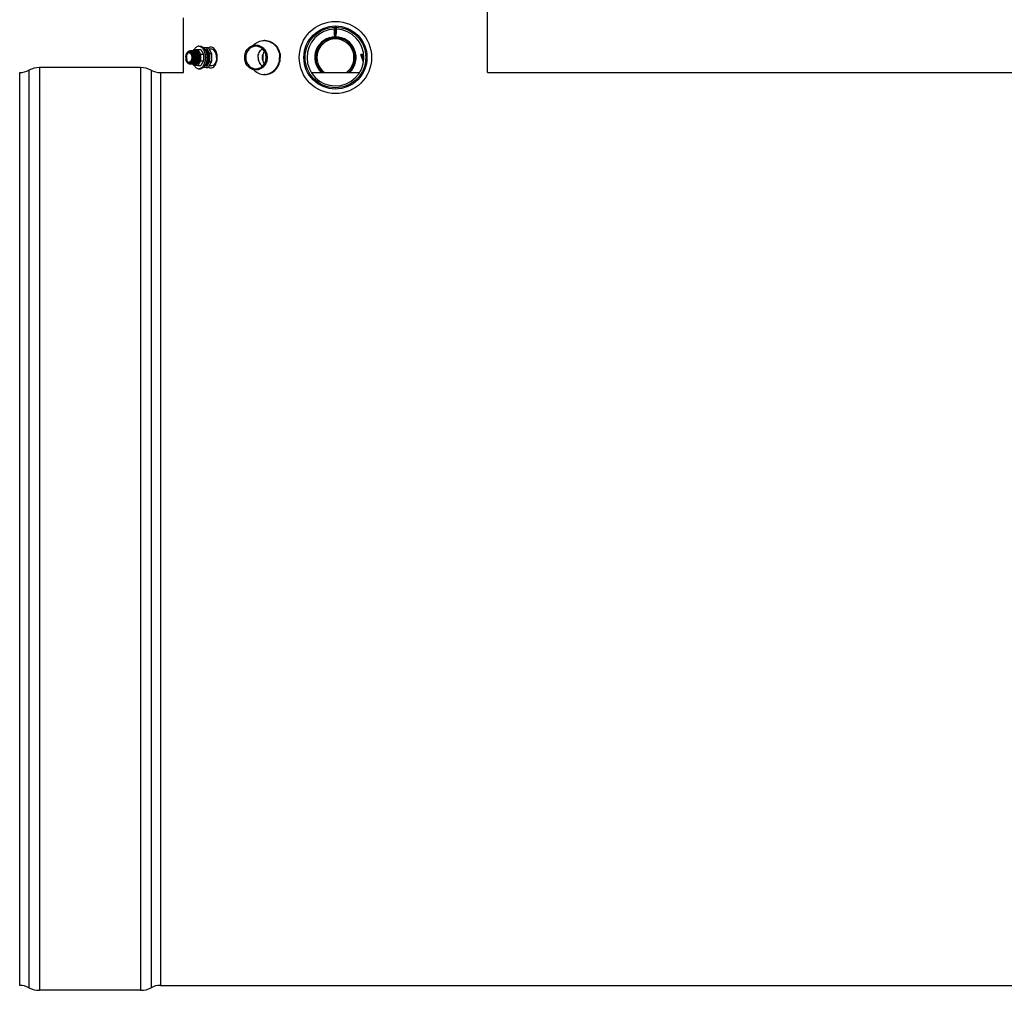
# Model space of a CAD drawing. Header units: millimetres. Extents: x 0 to 297, y 0 to 210.
# Tile 15 of 32: x 40 to 78, y 140 to 177. Entities that reach past the tile are written whole.
import ezdxf

# ---------------------------------------------------------------- set-up
doc = ezdxf.new("R2010")
doc.units = ezdxf.units.MM
doc.header["$LTSCALE"] = 16.335
doc.layers.get('0').update_dxf_attribs({"linetype": 'CONTINUOUS'})
for name, color, linetype in [('01_GLOBAL', 7, 'CONTINUOUS'), ('08_SURFACES', 7, 'CONTINUOUS'), ('AXES_REF', 7, 'CONTINUOUS')]:
    doc.layers.add(name, color=color, linetype=linetype)

msp = doc.modelspace()

# ---------------------------------------------------------------- linework, layer by layer
at = {"color": 7, "linetype": 'Continuous'}
for p, q in [((52.286, 176.276), (52.286, 176.263)), ((52.286, 176.276), (52.286, 176.276)), ((52.353, 176.265), (52.351, 176.264)), ((52.353, 176.276), (52.353, 176.274)), ((52.353, 176.275), (52.353, 176.274)), ((52.353, 176.274), (52.367, 176.271)), ((52.367, 176.269), (52.353, 176.265)), ((52.353, 176.265), (52.353, 176.251)), ((52.273, 176.259), (52.286, 176.263)), ((52.286, 176.254), (52.273, 176.258)), ((52.273, 176.237), (52.286, 176.241)), ((52.286, 176.231), (52.273, 176.235)), ((52.273, 176.214), (52.286, 176.218)), ((52.286, 176.209), (52.273, 176.213)), ((52.273, 176.192), (52.286, 176.196)), ((52.286, 176.186), (52.273, 176.19)), ((52.273, 176.169), (52.286, 176.173)), ((52.286, 176.164), (52.273, 176.168)), ((52.273, 176.147), (52.286, 176.151)), ((52.286, 176.141), (52.273, 176.145)), ((52.273, 176.124), (52.286, 176.128)), ((52.286, 176.119), (52.273, 176.123)), ((52.273, 176.102), (52.286, 176.106)), ((52.286, 176.096), (52.273, 176.1)), ((52.273, 176.079), (52.286, 176.083)), ((52.286, 176.074), (52.273, 176.078)), ((52.273, 176.057), (52.286, 176.061)), ((52.286, 176.051), (52.273, 176.055)), ((52.286, 176.032), (52.282, 176.036)), ((52.283, 176.037), (52.288, 176.039)), ((52.286, 176.263), (52.288, 176.264)), ((52.286, 176.255), (52.286, 176.241)), ((52.286, 176.241), (52.288, 176.241)), ((52.286, 176.232), (52.286, 176.218)), ((52.286, 176.218), (52.288, 176.219)), ((52.286, 176.21), (52.286, 176.196)), ((52.286, 176.196), (52.288, 176.196)), ((52.286, 176.187), (52.286, 176.173)), ((52.286, 176.173), (52.288, 176.174)), ((52.286, 176.165), (52.286, 176.151)), ((52.286, 176.151), (52.288, 176.151)), ((52.286, 176.142), (52.286, 176.128)), ((52.286, 176.128), (52.288, 176.129)), ((52.286, 176.12), (52.286, 176.106)), ((52.286, 176.106), (52.288, 176.106)), ((52.286, 176.097), (52.286, 176.083)), ((52.286, 176.083), (52.288, 176.084)), ((52.286, 176.075), (52.286, 176.061)), ((52.286, 176.061), (52.288, 176.061)), ((52.286, 176.052), (52.286, 176.038)), ((52.286, 175.966), (52.286, 176.032)), ((52.286, 176.032), (52.296, 176.032)), ((52.32, 175.943), (52.286, 175.966)), ((52.286, 175.966), (52.31, 175.966)), ((52.305, 175.912), (52.305, 175.953)), ((52.31, 175.966), (52.31, 176.033)), ((52.31, 176.033), (52.353, 176.033)), ((52.31, 175.966), (52.32, 175.953)), ((52.32, 175.943), (52.353, 175.966)), ((52.327, 175.948), (52.327, 176.033)), ((52.335, 175.912), (52.335, 175.953)), ((52.353, 176.243), (52.351, 176.242)), ((52.353, 176.22), (52.351, 176.219)), ((52.353, 176.198), (52.351, 176.197)), ((52.353, 176.175), (52.351, 176.174)), ((52.353, 176.153), (52.351, 176.152)), ((52.353, 176.13), (52.351, 176.129)), ((52.353, 176.108), (52.351, 176.107)), ((52.353, 176.085), (52.351, 176.084)), ((52.353, 176.063), (52.351, 176.062)), ((52.353, 176.04), (52.351, 176.039)), ((52.353, 176.252), (52.367, 176.248)), ((52.353, 176.252), (52.353, 176.252)), ((52.367, 176.246), (52.353, 176.243)), ((52.353, 176.243), (52.353, 176.229)), ((52.353, 176.23), (52.353, 176.229)), ((52.353, 176.229), (52.367, 176.226)), ((52.353, 176.229), (52.353, 176.229)), ((52.367, 176.224), (52.353, 176.22)), ((52.353, 176.22), (52.353, 176.206)), ((52.353, 176.207), (52.367, 176.203)), ((52.353, 176.207), (52.353, 176.207)), ((52.367, 176.201), (52.353, 176.198)), ((52.353, 176.198), (52.353, 176.184)), ((52.353, 176.185), (52.353, 176.184)), ((52.353, 176.184), (52.367, 176.181)), ((52.367, 176.179), (52.353, 176.175)), ((52.353, 176.175), (52.353, 176.161)), ((52.353, 176.162), (52.367, 176.158)), ((52.353, 176.162), (52.353, 176.162)), ((52.367, 176.156), (52.353, 176.153)), ((52.353, 176.153), (52.353, 176.139)), ((52.353, 176.14), (52.353, 176.139)), ((52.353, 176.139), (52.367, 176.136)), ((52.353, 176.139), (52.353, 176.139)), ((52.367, 176.134), (52.353, 176.13)), ((52.353, 176.13), (52.353, 176.116)), ((52.353, 176.117), (52.367, 176.113)), ((52.353, 176.117), (52.353, 176.117)), ((52.367, 176.111), (52.353, 176.108)), ((52.353, 176.108), (52.353, 176.094)), ((52.353, 176.095), (52.353, 176.094)), ((52.353, 176.094), (52.367, 176.091)), ((52.367, 176.089), (52.353, 176.085)), ((52.353, 176.085), (52.353, 176.071)), ((52.353, 176.072), (52.367, 176.068)), ((52.353, 176.072), (52.353, 176.072)), ((52.367, 176.066), (52.353, 176.063)), ((52.353, 176.063), (52.353, 176.049)), ((52.353, 176.05), (52.353, 176.049)), ((52.353, 176.049), (52.365, 176.046)), ((52.353, 176.049), (52.353, 176.049)), ((52.361, 176.042), (52.353, 176.04)), ((52.353, 175.966), (52.353, 176.04)), ((52.364, 176.043), (52.361, 176.042)), ((52.365, 176.044), (52.364, 176.043)), ((52.365, 176.044), (52.366, 176.045)), ((52.365, 176.044), (52.365, 176.044)), ((52.366, 176.045), (52.366, 176.045)), ((49.641, 175.77), (49.616, 175.77)), ((46.914, 175.372), (46.945, 175.425)), ((46.945, 175.425), (47.087, 175.425)), ((47.071, 175.358), (47.071, 175.358)), ((47.071, 175.358), (47.071, 175.358)), ((47.087, 175.425), (47.188, 175.249)), ((47.087, 175.425), (47.202, 175.425)), ((47.188, 175.249), (47.188, 175.001)), ((47.188, 175.249), (47.303, 175.249)), ((47.202, 175.425), (47.303, 175.249)), ((47.303, 175.249), (47.303, 175.001)), ((47.306, 175.5), (47.412, 175.5)), ((47.412, 175.5), (47.538, 175.28)), ((47.412, 175.5), (47.486, 175.5)), ((47.486, 175.5), (47.612, 175.28)), ((47.624, 175.436), (47.523, 175.436)), ((47.538, 175.28), (47.538, 174.97)), ((47.538, 175.28), (47.612, 175.28)), ((47.612, 175.28), (47.612, 174.97)), ((46.634, 175.073), (46.637, 175.057)), ((46.669, 174.963), (46.676, 174.95)), ((46.945, 174.825), (46.914, 174.878)), ((47.087, 174.825), (46.945, 174.825)), ((47.188, 175.001), (47.087, 174.825)), ((47.087, 174.825), (47.202, 174.825)), ((47.118, 174.943), (47.118, 174.943)), ((47.118, 174.943), (47.118, 174.943)), ((47.188, 175.001), (47.303, 175.001)), ((47.303, 175.001), (47.202, 174.825)), ((47.538, 174.97), (47.412, 174.75)), ((47.612, 174.97), (47.486, 174.75)), ((47.624, 174.814), (47.522, 174.814)), ((47.538, 174.97), (47.612, 174.97)), ((40.32, 139.845), (40.32, 174.555)), ((44.917, 174.743), (41.07, 174.743)), ((45.667, 174.555), (46.545, 174.555)), ((47.412, 174.75), (47.306, 174.75)), ((47.412, 174.75), (47.486, 174.75)), ((49.641, 174.48), (49.616, 174.48)), ((51.402, 174.555), (53.237, 174.555)), ((58.095, 174.555), (204.818, 174.555)), ((44.917, 139.658), (41.07, 139.658)), ((45.667, 139.845), (204.818, 139.845))]:
    msp.add_line(p, q, dxfattribs=at)
at = {"color": 9, "linetype": 'Continuous'}
for p, q in [((52.353, 176.229), (52.368, 176.225)), ((52.353, 176.139), (52.368, 176.135)), ((52.353, 176.049), (52.366, 176.045)), ((40.673, 174.643), (40.673, 139.757)), ((41.07, 174.743), (41.07, 139.658)), ((44.917, 174.743), (44.917, 139.658)), ((45.314, 174.643), (45.314, 139.757)), ((45.667, 174.555), (45.667, 139.845))]:
    msp.add_line(p, q, dxfattribs=at)
at = {"color": 7, "linetype": 'Continuous'}
msp.add_circle((52.32, 175.125), 1.373, dxfattribs=at)
for centre, radius, start, end in [((52.32, 175.125), 1.08, 91.7908, 87.7134), ((52.32, 175.125), 0.787, 313.6213, 226.3787), ((52.32, 175.125), 0.784, 313.3944, 226.6057), ((47.589, 175.388), 0.135, 79.36, 89.9296), ((49.616, 175.24), 0.53, 87.2604, 89.9994), ((52.32, 175.125), 0.75, 310.5258, 229.4742), ((52.32, 175.125), 0.705, 306.0331, 233.9669), ((46.86, 175.173), 0.223, 149.7282, 153.7407), ((46.873, 175.167), 0.237, 153.6998, 153.8465), ((46.846, 175.182), 0.206, 148.7895, 149.6882), ((46.846, 175.185), 0.205, 145.075, 149.7373), ((46.834, 175.189), 0.192, 144.9835, 148.8232), ((46.758, 175.276), 0.0743, 89.9861, 96.2045), ((46.765, 175.276), 0.0796, 91.5784, 94.8711), ((46.781, 175.286), 0.0872, 87.0666, 90.0029), ((46.785, 175.285), 0.088, 81.2873, 89.9729), ((46.781, 175.285), 0.0873, 86.3379, 87.0665), ((46.781, 175.284), 0.0885, 80.0328, 86.3203), ((46.812, 175.285), 0.0879, 90.0015, 98.5039), ((46.785, 175.28), 0.0925, 71.4797, 81.2242), ((46.812, 175.286), 0.0871, 87.0355, 89.974), ((46.812, 175.284), 0.0886, 79.9421, 87.0156), ((46.816, 175.285), 0.0879, 81.428, 89.9492), ((46.842, 175.285), 0.0879, 90.0027, 98.6531), ((46.815, 175.28), 0.0925, 71.6143, 81.3731), ((46.842, 175.286), 0.0871, 87.0355, 89.974), ((46.847, 175.285), 0.0879, 81.5026, 89.9498), ((46.873, 175.285), 0.088, 90.0031, 98.7258), ((46.846, 175.28), 0.0925, 71.5554, 81.4454), ((46.873, 175.286), 0.0871, 87.0355, 89.974), ((46.873, 175.284), 0.0886, 79.9421, 87.0156), ((46.878, 175.285), 0.0879, 81.4305, 89.9492), ((46.904, 175.285), 0.0879, 90.0028, 98.6557), ((46.877, 175.28), 0.0925, 71.5571, 81.3746), ((46.904, 175.286), 0.0871, 87.0355, 89.974), ((46.904, 175.284), 0.0886, 79.9421, 87.0156), ((46.908, 175.285), 0.0879, 81.4323, 89.9492), ((46.935, 175.285), 0.0879, 90.0028, 98.6576), ((46.907, 175.28), 0.0925, 71.5584, 81.3764), ((46.935, 175.286), 0.0871, 87.0355, 89.974), ((46.934, 175.284), 0.0886, 79.9421, 87.0156), ((46.939, 175.285), 0.0879, 81.433, 89.9492), ((46.965, 175.285), 0.0879, 90.0028, 98.6583), ((46.938, 175.28), 0.0925, 71.5803, 81.3775), ((46.965, 175.286), 0.0871, 87.0355, 89.974), ((46.97, 175.285), 0.0879, 81.4581, 89.9494), ((46.996, 175.285), 0.088, 90.0027, 98.6824), ((46.969, 175.28), 0.0925, 71.5589, 81.4018), ((46.996, 175.286), 0.0871, 87.0355, 89.974), ((46.996, 175.284), 0.0886, 79.9421, 87.0156), ((47, 175.285), 0.0879, 81.4291, 89.9492), ((47.019, 175.287), 0.087, 88.5604, 101.4612), ((47.027, 175.285), 0.0879, 90.0028, 98.6542), ((47, 175.28), 0.0925, 71.5577, 81.3731), ((47.018, 175.289), 0.0858, 84.3791, 88.4864), ((47.018, 175.287), 0.087, 81.3934, 84.3792), ((47.027, 175.286), 0.0871, 87.0355, 89.974), ((47.018, 175.286), 0.0887, 77.5757, 81.3886), ((47.027, 175.284), 0.0883, 81.0854, 87.023), ((47.031, 175.286), 0.0871, 86.0703, 89.9721), ((46.986, 175.26), 0.115, 58.1013, 61.2989), ((47.003, 175.266), 0.118, 53.7236, 59.91), ((47.007, 175.26), 0.117, 57.1242, 57.8544), ((47.006, 175.259), 0.119, 56.5756, 57.1246), ((46.997, 175.257), 0.128, 51.6927, 53.7789), ((46.929, 175.189), 0.223, 32.1031, 32.479), ((46.91, 175.185), 0.241, 29.2688, 30.3129), ((47.212, 175.218), 0.6, 202.1582, 202.6579), ((46.861, 175.069), 0.219, 208.4243, 208.7701), ((46.816, 175.049), 0.171, 210.2477, 215.2929), ((46.849, 175.062), 0.205, 208.7281, 212.9148), ((46.838, 175.055), 0.192, 212.9582, 213.3081), ((46.794, 175.034), 0.144, 215.2947, 220.3093), ((46.829, 175.049), 0.181, 213.2762, 216.8934), ((46.77, 174.959), 0.0764, 267.8856, 269.3025), ((46.796, 174.954), 0.0759, 269.9765, 273.3476), ((46.801, 174.955), 0.0768, 270.013, 279.8075), ((46.796, 174.954), 0.0765, 273.3475, 275.6025), ((46.827, 174.955), 0.0769, 260.0601, 269.9346), ((46.827, 174.954), 0.0759, 269.9764, 273.3473), ((46.831, 174.955), 0.0768, 270.0132, 279.834), ((46.827, 174.954), 0.0764, 273.3467, 275.3865), ((46.858, 174.955), 0.0769, 260.0866, 269.9347), ((46.858, 174.954), 0.0759, 269.9764, 273.3473), ((46.862, 174.955), 0.0768, 270.013, 279.8201), ((46.858, 174.954), 0.0764, 273.3467, 275.3865), ((46.889, 174.955), 0.0769, 260.0732, 269.9347), ((46.888, 174.954), 0.0759, 269.9764, 273.3473), ((46.893, 174.955), 0.0768, 270.013, 279.8229), ((46.888, 174.954), 0.0764, 273.3467, 275.3865), ((46.919, 174.955), 0.0769, 260.0761, 269.9347), ((46.919, 174.954), 0.0759, 269.9764, 273.3473), ((46.924, 174.955), 0.0768, 270.013, 279.8251), ((46.919, 174.954), 0.0764, 273.3467, 275.3865), ((46.95, 174.955), 0.0769, 260.0784, 269.9348), ((46.95, 174.954), 0.0759, 269.9764, 273.3473), ((46.954, 174.955), 0.0768, 270.0124, 279.7721), ((46.95, 174.954), 0.0764, 273.3467, 275.3865), ((46.981, 174.955), 0.0769, 260.0286, 269.9356), ((47.019, 174.967), 0.0976, 246.7605, 248.9643), ((46.981, 174.954), 0.0759, 269.9764, 273.3473), ((47.019, 174.966), 0.0957, 248.9691, 249.741), ((46.985, 174.955), 0.0768, 270.013, 279.8196), ((46.981, 174.954), 0.0764, 273.3467, 275.3865), ((47.011, 174.955), 0.0769, 260.0728, 269.9347), ((47.011, 174.954), 0.0759, 269.9764, 273.3473), ((46.98, 174.969), 0.0922, 291.0287, 298.6546), ((47.016, 174.955), 0.0768, 270.013, 279.816), ((47.011, 174.954), 0.0764, 273.3467, 275.3865), ((47.014, 174.964), 0.0945, 288.4309, 290.8064), ((47.014, 174.963), 0.093, 288.0949, 288.4254), ((47.012, 174.967), 0.0976, 290.8106, 293.7483), ((47.011, 174.971), 0.101, 293.7466, 296.0627), ((47.001, 174.98), 0.104, 301.605, 302.444), ((47, 174.982), 0.106, 302.4451, 303.6024), ((47.001, 174.986), 0.112, 304.0294, 306.9623), ((46.908, 175.066), 0.244, 329.694, 331.3774), ((46.951, 175.055), 0.201, 326.3029, 328.333), ((40.32, 175.305), 0.75, 270, 298.0725), ((41.07, 173.899), 0.844, 90, 118.0725), ((44.917, 173.899), 0.844, 61.9275, 90), ((45.667, 175.305), 0.75, 241.9275, 270), ((47.589, 174.862), 0.135, 270.0704, 280.6397), ((49.616, 175.01), 0.53, 270.0006, 272.7396), ((40.32, 139.095), 0.75, 61.9275, 90), ((41.07, 140.501), 0.844, 241.9275, 270), ((44.917, 140.501), 0.844, 270, 298.0725), ((45.667, 139.095), 0.75, 90, 118.0725)]:
    msp.add_arc(centre, radius, start, end, dxfattribs=at)
at = {"color": 9, "linetype": 'Continuous'}
msp.add_arc((46.887, 175.085), 0.249, 201.9319, 203.2941, dxfattribs=at)
at = {"color": 7, "linetype": 'Continuous'}
for points, knots in [([(52.273, 176.259), (52.275, 176.26), (52.281, 176.261), (52.294, 176.262), (52.312, 176.264), (52.334, 176.265), (52.352, 176.267), (52.363, 176.268), (52.367, 176.269)], [0, 0, 0, 0, 0.070449, 0.185576, 0.415274, 0.66479, 0.875934, 1, 1, 1, 1]), ([(52.353, 176.274), (52.353, 176.273), (52.35, 176.272), (52.345, 176.271), (52.336, 176.27), (52.326, 176.269), (52.314, 176.268), (52.302, 176.266), (52.293, 176.265), (52.288, 176.264)], [0, 0, 0, 0, 0.035663, 0.125055, 0.260416, 0.42624, 0.603061, 0.770078, 1, 1, 1, 1]), ([(52.367, 176.269), (52.367, 176.269), (52.369, 176.27), (52.367, 176.271), (52.367, 176.271)], [0, 0, 0, 0, 0.506543, 1, 1, 1, 1]), ([(52.273, 176.258), (52.272, 176.258), (52.27, 176.258), (52.272, 176.259), (52.273, 176.259)], [0, 0, 0, 0, 0.506923, 1, 1, 1, 1]), ([(52.273, 176.235), (52.272, 176.235), (52.27, 176.236), (52.272, 176.237), (52.273, 176.237)], [0, 0, 0, 0, 0.50617, 1, 1, 1, 1]), ([(52.273, 176.213), (52.272, 176.213), (52.27, 176.213), (52.272, 176.214), (52.273, 176.214)], [0, 0, 0, 0, 0.505655, 1, 1, 1, 1]), ([(52.273, 176.19), (52.272, 176.19), (52.27, 176.191), (52.272, 176.192), (52.273, 176.192)], [0, 0, 0, 0, 0.506956, 1, 1, 1, 1]), ([(52.273, 176.168), (52.272, 176.168), (52.27, 176.168), (52.272, 176.169), (52.273, 176.169)], [0, 0, 0, 0, 0.506923, 1, 1, 1, 1]), ([(52.273, 176.145), (52.272, 176.145), (52.27, 176.146), (52.272, 176.147), (52.273, 176.147)], [0, 0, 0, 0, 0.50617, 1, 1, 1, 1]), ([(52.273, 176.123), (52.272, 176.123), (52.27, 176.123), (52.272, 176.124), (52.273, 176.124)], [0, 0, 0, 0, 0.505655, 1, 1, 1, 1]), ([(52.273, 176.1), (52.272, 176.1), (52.27, 176.101), (52.272, 176.102), (52.273, 176.102)], [0, 0, 0, 0, 0.506956, 1, 1, 1, 1]), ([(52.273, 176.078), (52.272, 176.078), (52.27, 176.078), (52.272, 176.079), (52.273, 176.079)], [0, 0, 0, 0, 0.506923, 1, 1, 1, 1]), ([(52.273, 176.055), (52.272, 176.055), (52.27, 176.056), (52.272, 176.057), (52.273, 176.057)], [0, 0, 0, 0, 0.50617, 1, 1, 1, 1]), ([(52.273, 176.237), (52.275, 176.238), (52.281, 176.238), (52.294, 176.24), (52.312, 176.241), (52.334, 176.243), (52.352, 176.244), (52.363, 176.245), (52.367, 176.246)], [0, 0, 0, 0, 0.070516, 0.185715, 0.415397, 0.66488, 0.875991, 1, 1, 1, 1]), ([(52.273, 176.214), (52.275, 176.215), (52.281, 176.216), (52.294, 176.217), (52.312, 176.219), (52.334, 176.22), (52.352, 176.222), (52.363, 176.223), (52.367, 176.224)], [0, 0, 0, 0, 0.070546, 0.185747, 0.415465, 0.664951, 0.876087, 1, 1, 1, 1]), ([(52.273, 176.192), (52.275, 176.193), (52.281, 176.193), (52.294, 176.195), (52.312, 176.196), (52.334, 176.198), (52.352, 176.199), (52.363, 176.2), (52.367, 176.201)], [0, 0, 0, 0, 0.070461, 0.185592, 0.415302, 0.664819, 0.875959, 1, 1, 1, 1]), ([(52.273, 176.169), (52.275, 176.17), (52.281, 176.171), (52.294, 176.172), (52.312, 176.174), (52.334, 176.175), (52.352, 176.177), (52.363, 176.178), (52.367, 176.179)], [0, 0, 0, 0, 0.070449, 0.185576, 0.415274, 0.66479, 0.875934, 1, 1, 1, 1]), ([(52.273, 176.147), (52.275, 176.148), (52.281, 176.148), (52.294, 176.15), (52.312, 176.151), (52.334, 176.153), (52.352, 176.154), (52.363, 176.155), (52.367, 176.156)], [0, 0, 0, 0, 0.070516, 0.185715, 0.415397, 0.66488, 0.875991, 1, 1, 1, 1]), ([(52.273, 176.124), (52.275, 176.125), (52.281, 176.126), (52.294, 176.127), (52.312, 176.129), (52.334, 176.13), (52.352, 176.132), (52.363, 176.133), (52.367, 176.134)], [0, 0, 0, 0, 0.070546, 0.185747, 0.415465, 0.664951, 0.876087, 1, 1, 1, 1]), ([(52.273, 176.102), (52.275, 176.103), (52.281, 176.103), (52.294, 176.105), (52.312, 176.106), (52.334, 176.108), (52.352, 176.109), (52.363, 176.11), (52.367, 176.111)], [0, 0, 0, 0, 0.070461, 0.185592, 0.415302, 0.664819, 0.875959, 1, 1, 1, 1]), ([(52.273, 176.079), (52.275, 176.08), (52.281, 176.081), (52.294, 176.082), (52.312, 176.084), (52.334, 176.085), (52.352, 176.087), (52.363, 176.088), (52.367, 176.089)], [0, 0, 0, 0, 0.070449, 0.185576, 0.415274, 0.66479, 0.875934, 1, 1, 1, 1]), ([(52.273, 176.057), (52.275, 176.058), (52.281, 176.058), (52.294, 176.06), (52.312, 176.061), (52.334, 176.063), (52.352, 176.064), (52.363, 176.065), (52.367, 176.066)], [0, 0, 0, 0, 0.070516, 0.185715, 0.415397, 0.66488, 0.875991, 1, 1, 1, 1]), ([(52.282, 176.036), (52.282, 176.037), (52.282, 176.037), (52.283, 176.037), (52.283, 176.037)], [0, 0, 0, 0, 0.542775, 1, 1, 1, 1]), ([(52.283, 176.037), (52.285, 176.038), (52.29, 176.039), (52.303, 176.04), (52.322, 176.041), (52.344, 176.043), (52.358, 176.044), (52.363, 176.044)], [0, 0, 0, 0, 0.068625, 0.182437, 0.490957, 0.800843, 1, 1, 1, 1]), ([(52.286, 176.255), (52.286, 176.255), (52.29, 176.256), (52.294, 176.257), (52.303, 176.258), (52.313, 176.259), (52.325, 176.261), (52.337, 176.262), (52.346, 176.263), (52.351, 176.264)], [0, 0, 0, 0, 0.035484, 0.124359, 0.259014, 0.424158, 0.600605, 0.767781, 1, 1, 1, 1]), ([(52.286, 176.232), (52.286, 176.233), (52.29, 176.234), (52.294, 176.235), (52.303, 176.236), (52.313, 176.237), (52.325, 176.238), (52.337, 176.24), (52.346, 176.24), (52.351, 176.242)], [0, 0, 0, 0, 0.035486, 0.124357, 0.259018, 0.424181, 0.600627, 0.767786, 1, 1, 1, 1]), ([(52.286, 176.21), (52.286, 176.21), (52.29, 176.211), (52.294, 176.212), (52.303, 176.213), (52.313, 176.214), (52.325, 176.216), (52.337, 176.217), (52.346, 176.218), (52.351, 176.219)], [0, 0, 0, 0, 0.035475, 0.124307, 0.258928, 0.424057, 0.600485, 0.767651, 1, 1, 1, 1]), ([(52.286, 176.187), (52.286, 176.188), (52.29, 176.189), (52.294, 176.19), (52.303, 176.191), (52.313, 176.192), (52.325, 176.193), (52.337, 176.195), (52.346, 176.195), (52.351, 176.197)], [0, 0, 0, 0, 0.035479, 0.124346, 0.259002, 0.424159, 0.600604, 0.767781, 1, 1, 1, 1]), ([(52.286, 176.165), (52.286, 176.165), (52.29, 176.166), (52.294, 176.167), (52.303, 176.168), (52.313, 176.169), (52.325, 176.171), (52.337, 176.172), (52.346, 176.173), (52.351, 176.174)], [0, 0, 0, 0, 0.035484, 0.124359, 0.259014, 0.424158, 0.600605, 0.767781, 1, 1, 1, 1]), ([(52.286, 176.142), (52.286, 176.143), (52.29, 176.144), (52.294, 176.145), (52.303, 176.146), (52.313, 176.147), (52.325, 176.148), (52.337, 176.15), (52.346, 176.15), (52.351, 176.152)], [0, 0, 0, 0, 0.035486, 0.124357, 0.259018, 0.424181, 0.600627, 0.767786, 1, 1, 1, 1]), ([(52.286, 176.12), (52.286, 176.12), (52.29, 176.121), (52.294, 176.122), (52.303, 176.123), (52.313, 176.124), (52.325, 176.126), (52.337, 176.127), (52.346, 176.128), (52.351, 176.129)], [0, 0, 0, 0, 0.035475, 0.124307, 0.258928, 0.424057, 0.600485, 0.767651, 1, 1, 1, 1]), ([(52.286, 176.097), (52.286, 176.098), (52.29, 176.099), (52.294, 176.1), (52.303, 176.101), (52.313, 176.102), (52.325, 176.103), (52.337, 176.105), (52.346, 176.105), (52.351, 176.107)], [0, 0, 0, 0, 0.035479, 0.124346, 0.259002, 0.424159, 0.600604, 0.767781, 1, 1, 1, 1]), ([(52.286, 176.075), (52.286, 176.075), (52.29, 176.076), (52.294, 176.077), (52.303, 176.078), (52.313, 176.079), (52.325, 176.081), (52.337, 176.082), (52.346, 176.083), (52.351, 176.084)], [0, 0, 0, 0, 0.035484, 0.124359, 0.259014, 0.424158, 0.600605, 0.767781, 1, 1, 1, 1]), ([(52.286, 176.052), (52.286, 176.053), (52.29, 176.054), (52.294, 176.055), (52.303, 176.056), (52.313, 176.057), (52.325, 176.058), (52.337, 176.06), (52.346, 176.06), (52.351, 176.062)], [0, 0, 0, 0, 0.035486, 0.124357, 0.259018, 0.424181, 0.600627, 0.767786, 1, 1, 1, 1]), ([(52.353, 176.251), (52.353, 176.251), (52.35, 176.25), (52.345, 176.249), (52.336, 176.248), (52.326, 176.246), (52.314, 176.245), (52.302, 176.244), (52.293, 176.243), (52.288, 176.241)], [0, 0, 0, 0, 0.035674, 0.125096, 0.260487, 0.426327, 0.603166, 0.770194, 1, 1, 1, 1]), ([(52.353, 176.229), (52.353, 176.228), (52.349, 176.227), (52.344, 176.226), (52.335, 176.225), (52.325, 176.224), (52.314, 176.223), (52.301, 176.221), (52.293, 176.22), (52.288, 176.219)], [0, 0, 0, 0, 0.042723, 0.137034, 0.274143, 0.438857, 0.612602, 0.775737, 1, 1, 1, 1]), ([(52.353, 176.206), (52.353, 176.206), (52.35, 176.205), (52.345, 176.204), (52.336, 176.203), (52.326, 176.201), (52.314, 176.2), (52.302, 176.199), (52.293, 176.198), (52.288, 176.196)], [0, 0, 0, 0, 0.035658, 0.125041, 0.260397, 0.426221, 0.60304, 0.77007, 1, 1, 1, 1]), ([(52.353, 176.184), (52.353, 176.183), (52.35, 176.182), (52.345, 176.181), (52.336, 176.18), (52.326, 176.179), (52.314, 176.178), (52.302, 176.176), (52.293, 176.175), (52.288, 176.174)], [0, 0, 0, 0, 0.035663, 0.125055, 0.260416, 0.42624, 0.603061, 0.770078, 1, 1, 1, 1]), ([(52.353, 176.161), (52.353, 176.161), (52.35, 176.16), (52.345, 176.159), (52.336, 176.158), (52.326, 176.156), (52.314, 176.155), (52.302, 176.154), (52.293, 176.153), (52.288, 176.151)], [0, 0, 0, 0, 0.035674, 0.125096, 0.260487, 0.426327, 0.603166, 0.770194, 1, 1, 1, 1]), ([(52.353, 176.139), (52.353, 176.138), (52.349, 176.137), (52.344, 176.136), (52.335, 176.135), (52.325, 176.134), (52.314, 176.133), (52.301, 176.131), (52.293, 176.13), (52.288, 176.129)], [0, 0, 0, 0, 0.042723, 0.137034, 0.274143, 0.438857, 0.612602, 0.775737, 1, 1, 1, 1]), ([(52.353, 176.116), (52.353, 176.116), (52.35, 176.115), (52.345, 176.114), (52.336, 176.113), (52.326, 176.111), (52.314, 176.11), (52.302, 176.109), (52.293, 176.108), (52.288, 176.106)], [0, 0, 0, 0, 0.035658, 0.125041, 0.260397, 0.426221, 0.60304, 0.77007, 1, 1, 1, 1]), ([(52.353, 176.094), (52.353, 176.093), (52.35, 176.092), (52.345, 176.091), (52.336, 176.09), (52.326, 176.089), (52.314, 176.088), (52.302, 176.086), (52.293, 176.085), (52.288, 176.084)], [0, 0, 0, 0, 0.035663, 0.125055, 0.260416, 0.42624, 0.603061, 0.770078, 1, 1, 1, 1]), ([(52.353, 176.071), (52.353, 176.071), (52.35, 176.07), (52.345, 176.069), (52.336, 176.068), (52.326, 176.066), (52.314, 176.065), (52.302, 176.064), (52.293, 176.063), (52.288, 176.061)], [0, 0, 0, 0, 0.035674, 0.125096, 0.260487, 0.426327, 0.603166, 0.770194, 1, 1, 1, 1]), ([(52.353, 176.049), (52.353, 176.048), (52.349, 176.047), (52.344, 176.046), (52.335, 176.045), (52.325, 176.044), (52.314, 176.043), (52.301, 176.041), (52.293, 176.04), (52.288, 176.039)], [0, 0, 0, 0, 0.042723, 0.137036, 0.274145, 0.43886, 0.612606, 0.77574, 1, 1, 1, 1]), ([(52.361, 176.042), (52.357, 176.041), (52.348, 176.04), (52.331, 176.038), (52.313, 176.035), (52.302, 176.034), (52.296, 176.032)], [0, 0, 0, 0, 0.18266, 0.454722, 0.754436, 1, 1, 1, 1]), ([(52.296, 176.032), (52.306, 176.034), (52.322, 176.035), (52.34, 176.037), (52.348, 176.039), (52.351, 176.039)], [0, 0, 0, 0, 0.556609, 0.824056, 1, 1, 1, 1]), ([(52.32, 175.953), (52.32, 175.952), (52.321, 175.951), (52.323, 175.949), (52.325, 175.947), (52.327, 175.948), (52.327, 175.948)], [0, 0, 0, 0, 0.28834, 0.560164, 0.790392, 1, 1, 1, 1]), ([(52.363, 176.044), (52.364, 176.045), (52.365, 176.045), (52.366, 176.045), (52.366, 176.045)], [0, 0, 0, 0, 0.351836, 1, 1, 1, 1]), ([(52.366, 176.045), (52.366, 176.045), (52.366, 176.046), (52.366, 176.046), (52.365, 176.046)], [0, 0, 0, 0, 0.280116, 1, 1, 1, 1]), ([(52.367, 176.246), (52.367, 176.246), (52.369, 176.247), (52.367, 176.248), (52.367, 176.248)], [0, 0, 0, 0, 0.506532, 1, 1, 1, 1]), ([(52.368, 176.225), (52.368, 176.225), (52.368, 176.225), (52.367, 176.226), (52.367, 176.226)], [0, 0, 0, 0, 0.126392, 1, 1, 1, 1]), ([(52.367, 176.224), (52.367, 176.224), (52.367, 176.224), (52.368, 176.224), (52.368, 176.225)], [0, 0, 0, 0, 0.37103, 1, 1, 1, 1]), ([(52.367, 176.201), (52.367, 176.201), (52.369, 176.202), (52.367, 176.203), (52.367, 176.203)], [0, 0, 0, 0, 0.50657, 1, 1, 1, 1]), ([(52.367, 176.179), (52.367, 176.179), (52.369, 176.18), (52.367, 176.181), (52.367, 176.181)], [0, 0, 0, 0, 0.506543, 1, 1, 1, 1]), ([(52.367, 176.156), (52.367, 176.156), (52.369, 176.157), (52.367, 176.158), (52.367, 176.158)], [0, 0, 0, 0, 0.506532, 1, 1, 1, 1]), ([(52.368, 176.135), (52.368, 176.135), (52.368, 176.135), (52.367, 176.136), (52.367, 176.136)], [0, 0, 0, 0, 0.126392, 1, 1, 1, 1]), ([(52.367, 176.134), (52.367, 176.134), (52.367, 176.134), (52.368, 176.134), (52.368, 176.135)], [0, 0, 0, 0, 0.37103, 1, 1, 1, 1]), ([(52.367, 176.111), (52.367, 176.111), (52.369, 176.112), (52.367, 176.113), (52.367, 176.113)], [0, 0, 0, 0, 0.50657, 1, 1, 1, 1]), ([(52.367, 176.089), (52.367, 176.089), (52.369, 176.09), (52.367, 176.091), (52.367, 176.091)], [0, 0, 0, 0, 0.506543, 1, 1, 1, 1]), ([(52.367, 176.066), (52.367, 176.066), (52.369, 176.067), (52.367, 176.068), (52.367, 176.068)], [0, 0, 0, 0, 0.506532, 1, 1, 1, 1]), ([(47.589, 175.523), (47.564, 175.523), (47.529, 175.512), (47.501, 175.491), (47.494, 175.485)], [0, 0, 0, 0, 0.732286, 1, 1, 1, 1]), ([(47.828, 175.125), (47.828, 175.173), (47.814, 175.321), (47.719, 175.501), (47.614, 175.52)], [0, 0, 0, 0, 0.308212, 1, 1, 1, 1]), ([(48.871, 175.125), (48.871, 175.186), (48.892, 175.309), (48.986, 175.465), (49.128, 175.572), (49.243, 175.598), (49.299, 175.598)], [0, 0, 0, 0, 0.261236, 0.516037, 0.76145, 1, 1, 1, 1]), ([(49.299, 175.553), (49.248, 175.553), (49.144, 175.53), (49.016, 175.433), (48.931, 175.291), (48.911, 175.181), (48.911, 175.125)], [0, 0, 0, 0, 0.23855, 0.483963, 0.738765, 1, 1, 1, 1]), ([(49.207, 175.587), (49.26, 175.643), (49.386, 175.737), (49.541, 175.77), (49.616, 175.77)], [0, 0, 0, 0, 0.506908, 1, 1, 1, 1]), ([(49.299, 175.598), (49.355, 175.598), (49.47, 175.572), (49.612, 175.465), (49.705, 175.309), (49.727, 175.186), (49.727, 175.125)], [0, 0, 0, 0, 0.23855, 0.483963, 0.738764, 1, 1, 1, 1]), ([(49.686, 175.125), (49.686, 175.181), (49.667, 175.291), (49.582, 175.433), (49.453, 175.53), (49.349, 175.553), (49.299, 175.553)], [0, 0, 0, 0, 0.261235, 0.516037, 0.76145, 1, 1, 1, 1]), ([(49.641, 175.77), (49.717, 175.77), (49.874, 175.735), (50.068, 175.589), (50.196, 175.376), (50.226, 175.209), (50.226, 175.125)], [0, 0, 0, 0, 0.23855, 0.483963, 0.738764, 1, 1, 1, 1]), ([(49.641, 175.77), (49.715, 175.766), (49.866, 175.726), (50.051, 175.579), (50.172, 175.369), (50.2, 175.207), (50.2, 175.125)], [0, 0, 0, 0, 0.238612, 0.484301, 0.739093, 1, 1, 1, 1]), ([(46.629, 175.137), (46.629, 175.149), (46.633, 175.195), (46.645, 175.241), (46.66, 175.272)], [0, 0, 0, 0, 0.264227, 1, 1, 1, 1]), ([(46.676, 175.299), (46.686, 175.313), (46.707, 175.336), (46.736, 175.348), (46.75, 175.35)], [0, 0, 0, 0, 0.540879, 1, 1, 1, 1]), ([(46.781, 175.373), (46.761, 175.373), (46.718, 175.357), (46.69, 175.322), (46.678, 175.302)], [0, 0, 0, 0, 0.452564, 1, 1, 1, 1]), ([(46.758, 175.356), (46.743, 175.354), (46.711, 175.342), (46.688, 175.316), (46.678, 175.302)], [0, 0, 0, 0, 0.459244, 1, 1, 1, 1]), ([(46.827, 175.315), (46.818, 175.325), (46.797, 175.343), (46.77, 175.35), (46.758, 175.35)], [0, 0, 0, 0, 0.532279, 1, 1, 1, 1]), ([(46.763, 175.356), (46.78, 175.356), (46.82, 175.343), (46.863, 175.292), (46.893, 175.221), (46.906, 175.138), (46.901, 175.052), (46.877, 174.96), (46.831, 174.897), (46.792, 174.886)], [0, 0, 0, 0, 0.093217, 0.205514, 0.341198, 0.492441, 0.646004, 0.788009, 1, 1, 1, 1]), ([(46.769, 174.901), (46.783, 174.903), (46.812, 174.917), (46.846, 174.955), (46.871, 175.009), (46.89, 175.095), (46.887, 175.203), (46.854, 175.286), (46.827, 175.315)], [0, 0, 0, 0, 0.089468, 0.19527, 0.320218, 0.460233, 0.751371, 1, 1, 1, 1]), ([(46.804, 174.878), (46.822, 174.88), (46.86, 174.899), (46.9, 174.956), (46.925, 175.032), (46.934, 175.119), (46.924, 175.208), (46.897, 175.286), (46.855, 175.346), (46.815, 175.368), (46.796, 175.371)], [0, 0, 0, 0, 0.090318, 0.202531, 0.338563, 0.489595, 0.642225, 0.782871, 0.902063, 1, 1, 1, 1]), ([(46.814, 175.368), (46.852, 175.355), (46.899, 175.297), (46.928, 175.209), (46.938, 175.127), (46.932, 175.045), (46.908, 174.957), (46.866, 174.897), (46.829, 174.883)], [0, 0, 0, 0, 0.215594, 0.354426, 0.504096, 0.653402, 0.791014, 1, 1, 1, 1]), ([(46.827, 175.371), (46.846, 175.368), (46.886, 175.346), (46.928, 175.286), (46.955, 175.208), (46.965, 175.119), (46.956, 175.031), (46.93, 174.955), (46.891, 174.899), (46.852, 174.88), (46.834, 174.878)], [0, 0, 0, 0, 0.098002, 0.217287, 0.358016, 0.510688, 0.661702, 0.797654, 0.909754, 1, 1, 1, 1]), ([(46.86, 174.883), (46.896, 174.897), (46.938, 174.957), (46.962, 175.045), (46.969, 175.127), (46.958, 175.209), (46.929, 175.297), (46.883, 175.355), (46.845, 175.368)], [0, 0, 0, 0, 0.209032, 0.346689, 0.496031, 0.645715, 0.784524, 1, 1, 1, 1]), ([(46.847, 175.373), (46.866, 175.372), (46.909, 175.354), (46.953, 175.296), (46.983, 175.218), (46.995, 175.128), (46.988, 175.038), (46.963, 174.959), (46.923, 174.9), (46.883, 174.88), (46.865, 174.878)], [0, 0, 0, 0, 0.095895, 0.212157, 0.351293, 0.504287, 0.657024, 0.795159, 0.908958, 1, 1, 1, 1]), ([(46.891, 174.883), (46.927, 174.897), (46.969, 174.957), (46.993, 175.045), (46.999, 175.127), (46.989, 175.209), (46.96, 175.297), (46.913, 175.355), (46.875, 175.368)], [0, 0, 0, 0, 0.209009, 0.346645, 0.495972, 0.645652, 0.784472, 1, 1, 1, 1]), ([(46.888, 175.371), (46.908, 175.368), (46.948, 175.346), (46.989, 175.286), (47.016, 175.208), (47.026, 175.119), (47.017, 175.031), (46.992, 174.955), (46.952, 174.899), (46.914, 174.88), (46.896, 174.878)], [0, 0, 0, 0, 0.098002, 0.217287, 0.358016, 0.510688, 0.661702, 0.797654, 0.909754, 1, 1, 1, 1]), ([(46.921, 174.883), (46.958, 174.897), (47, 174.957), (47.024, 175.045), (47.03, 175.127), (47.02, 175.209), (46.991, 175.297), (46.944, 175.355), (46.906, 175.368)], [0, 0, 0, 0, 0.209012, 0.346646, 0.495973, 0.645651, 0.784473, 1, 1, 1, 1]), ([(46.919, 175.371), (46.938, 175.368), (46.978, 175.346), (47.02, 175.286), (47.047, 175.208), (47.057, 175.119), (47.048, 175.031), (47.022, 174.955), (46.983, 174.899), (46.944, 174.88), (46.926, 174.878)], [0, 0, 0, 0, 0.098002, 0.217287, 0.358016, 0.510688, 0.661702, 0.797654, 0.909754, 1, 1, 1, 1]), ([(46.952, 174.883), (46.988, 174.897), (47.03, 174.957), (47.055, 175.045), (47.061, 175.127), (47.051, 175.209), (47.022, 175.297), (46.975, 175.355), (46.937, 175.368)], [0, 0, 0, 0, 0.209073, 0.346718, 0.496039, 0.645697, 0.784498, 1, 1, 1, 1]), ([(46.95, 175.371), (46.969, 175.368), (47.009, 175.346), (47.051, 175.286), (47.078, 175.208), (47.087, 175.119), (47.079, 175.031), (47.053, 174.955), (47.014, 174.899), (46.975, 174.88), (46.957, 174.878)], [0, 0, 0, 0, 0.098002, 0.217287, 0.358016, 0.510688, 0.661702, 0.797654, 0.909754, 1, 1, 1, 1]), ([(46.983, 174.883), (47.019, 174.897), (47.061, 174.957), (47.085, 175.045), (47.091, 175.127), (47.081, 175.209), (47.052, 175.297), (47.006, 175.355), (46.967, 175.368)], [0, 0, 0, 0, 0.209022, 0.346664, 0.495995, 0.645671, 0.784489, 1, 1, 1, 1]), ([(46.97, 175.373), (46.984, 175.372), (47.015, 175.362), (47.053, 175.328), (47.084, 175.279), (47.113, 175.195), (47.121, 175.082), (47.099, 174.992), (47.079, 174.953)], [0, 0, 0, 0, 0.089307, 0.191127, 0.30996, 0.44413, 0.733312, 1, 1, 1, 1]), ([(47.082, 174.952), (47.101, 174.987), (47.123, 175.07), (47.12, 175.176), (47.097, 175.257), (47.066, 175.32), (47.027, 175.358), (46.998, 175.368)], [0, 0, 0, 0, 0.259113, 0.543575, 0.679062, 0.802063, 1, 1, 1, 1]), ([(47.016, 175.38), (47.02, 175.38), (47.036, 175.379), (47.051, 175.373), (47.062, 175.367)], [0, 0, 0, 0, 0.243398, 1, 1, 1, 1]), ([(47.069, 175.359), (47.066, 175.361), (47.056, 175.366), (47.045, 175.371), (47.037, 175.372)], [0, 0, 0, 0, 0.259393, 1, 1, 1, 1]), ([(47.047, 175.357), (47.079, 175.337), (47.13, 175.259), (47.153, 175.125), (47.136, 174.992), (47.089, 174.913), (47.059, 174.893)], [0, 0, 0, 0, 0.223555, 0.504703, 0.783656, 1, 1, 1, 1]), ([(47.068, 174.897), (47.098, 174.919), (47.141, 174.998), (47.157, 175.129), (47.134, 175.26), (47.084, 175.336), (47.053, 175.357)], [0, 0, 0, 0, 0.219635, 0.49836, 0.77739, 1, 1, 1, 1]), ([(47.076, 175.357), (47.078, 175.356), (47.087, 175.349), (47.095, 175.34), (47.1, 175.334)], [0, 0, 0, 0, 0.240045, 1, 1, 1, 1]), ([(47.118, 175.308), (47.116, 175.311), (47.109, 175.322), (47.1, 175.332), (47.094, 175.339)], [0, 0, 0, 0, 0.260572, 1, 1, 1, 1]), ([(47.121, 175.303), (47.135, 175.278), (47.155, 175.22), (47.166, 175.127), (47.156, 175.034), (47.136, 174.975), (47.122, 174.949)], [0, 0, 0, 0, 0.237111, 0.499181, 0.761694, 1, 1, 1, 1]), ([(47.803, 175.125), (47.803, 175.165), (47.794, 175.241), (47.758, 175.342), (47.702, 175.415), (47.648, 175.436), (47.624, 175.436)], [0, 0, 0, 0, 0.307968, 0.585781, 0.814226, 1, 1, 1, 1]), ([(49.379, 175.125), (49.379, 175.19), (49.407, 175.319), (49.492, 175.421), (49.542, 175.458)], [0, 0, 0, 0, 0.509322, 1, 1, 1, 1]), ([(49.382, 175.125), (49.382, 175.189), (49.41, 175.318), (49.494, 175.42), (49.544, 175.457)], [0, 0, 0, 0, 0.509231, 1, 1, 1, 1]), ([(49.616, 175.371), (49.604, 175.353), (49.563, 175.277), (49.545, 175.19), (49.545, 175.125)], [0, 0, 0, 0, 0.247877, 1, 1, 1, 1]), ([(49.547, 175.082), (49.548, 175.089), (49.55, 175.118), (49.55, 175.147), (49.547, 175.168)], [0, 0, 0, 0, 0.249482, 1, 1, 1, 1]), ([(49.554, 175.037), (49.56, 175.066), (49.565, 175.125), (49.56, 175.185), (49.554, 175.214)], [0, 0, 0, 0, 0.5, 1, 1, 1, 1]), ([(49.559, 175.013), (49.568, 175.049), (49.577, 175.125), (49.568, 175.201), (49.559, 175.237)], [0, 0, 0, 0, 0.5, 1, 1, 1, 1]), ([(46.637, 175.057), (46.638, 175.051), (46.643, 175.029), (46.65, 175.007), (46.656, 174.991)], [0, 0, 0, 0, 0.25848, 1, 1, 1, 1]), ([(46.655, 174.991), (46.653, 174.996), (46.645, 175.017), (46.64, 175.039), (46.637, 175.056)], [0, 0, 0, 0, 0.237684, 1, 1, 1, 1]), ([(46.767, 174.883), (46.75, 174.883), (46.711, 174.899), (46.687, 174.931), (46.676, 174.95)], [0, 0, 0, 0, 0.449081, 1, 1, 1, 1]), ([(46.684, 174.94), (46.688, 174.936), (46.702, 174.92), (46.721, 174.908), (46.735, 174.904)], [0, 0, 0, 0, 0.274181, 1, 1, 1, 1]), ([(47.043, 174.875), (47.029, 174.87), (47.009, 174.869), (46.99, 174.874), (46.986, 174.876)], [0, 0, 0, 0, 0.744926, 1, 1, 1, 1]), ([(47.021, 174.889), (47.018, 174.887), (47.008, 174.882), (46.996, 174.879), (46.988, 174.878)], [0, 0, 0, 0, 0.259705, 1, 1, 1, 1]), ([(47.055, 174.891), (47.053, 174.889), (47.041, 174.883), (47.028, 174.879), (47.018, 174.878)], [0, 0, 0, 0, 0.261557, 1, 1, 1, 1]), ([(47.079, 174.953), (47.075, 174.946), (47.06, 174.921), (47.039, 174.899), (47.021, 174.889)], [0, 0, 0, 0, 0.28041, 1, 1, 1, 1]), ([(47.025, 174.888), (47.03, 174.891), (47.054, 174.908), (47.072, 174.932), (47.082, 174.952)], [0, 0, 0, 0, 0.223449, 1, 1, 1, 1]), ([(47.083, 174.899), (47.081, 174.897), (47.072, 174.889), (47.063, 174.883), (47.055, 174.88)], [0, 0, 0, 0, 0.260926, 1, 1, 1, 1]), ([(47.068, 174.897), (47.073, 174.899), (47.093, 174.911), (47.108, 174.929), (47.118, 174.943)], [0, 0, 0, 0, 0.228088, 1, 1, 1, 1]), ([(47.118, 174.943), (47.116, 174.939), (47.106, 174.923), (47.093, 174.908), (47.083, 174.899)], [0, 0, 0, 0, 0.266288, 1, 1, 1, 1]), ([(47.614, 174.73), (47.644, 174.736), (47.725, 174.782), (47.807, 174.926), (47.828, 175.055), (47.828, 175.125)], [0, 0, 0, 0, 0.191832, 0.559032, 1, 1, 1, 1]), ([(47.803, 175.125), (47.803, 175.085), (47.794, 175.009), (47.758, 174.909), (47.702, 174.835), (47.648, 174.814), (47.624, 174.814)], [0, 0, 0, 0, 0.307975, 0.585777, 0.814215, 1, 1, 1, 1]), ([(49.299, 174.653), (49.243, 174.653), (49.128, 174.678), (48.986, 174.785), (48.892, 174.942), (48.871, 175.064), (48.871, 175.125)], [0, 0, 0, 0, 0.23855, 0.483963, 0.738764, 1, 1, 1, 1]), ([(48.911, 175.125), (48.911, 175.07), (48.931, 174.959), (49.016, 174.817), (49.144, 174.721), (49.248, 174.698), (49.299, 174.698)], [0, 0, 0, 0, 0.261235, 0.516037, 0.76145, 1, 1, 1, 1]), ([(49.299, 174.698), (49.349, 174.698), (49.453, 174.721), (49.582, 174.817), (49.667, 174.959), (49.686, 175.07), (49.686, 175.125)], [0, 0, 0, 0, 0.23855, 0.483963, 0.738765, 1, 1, 1, 1]), ([(49.727, 175.125), (49.727, 175.064), (49.705, 174.942), (49.612, 174.785), (49.47, 174.678), (49.355, 174.653), (49.299, 174.653)], [0, 0, 0, 0, 0.261236, 0.516037, 0.76145, 1, 1, 1, 1]), ([(49.379, 175.125), (49.379, 175.061), (49.407, 174.932), (49.492, 174.829), (49.542, 174.793)], [0, 0, 0, 0, 0.509322, 1, 1, 1, 1]), ([(49.382, 175.125), (49.382, 175.061), (49.41, 174.933), (49.494, 174.83), (49.544, 174.794)], [0, 0, 0, 0, 0.509231, 1, 1, 1, 1]), ([(49.545, 175.125), (49.545, 175.103), (49.551, 175.018), (49.581, 174.934), (49.616, 174.879)], [0, 0, 0, 0, 0.253751, 1, 1, 1, 1]), ([(49.641, 174.48), (49.717, 174.48), (49.874, 174.515), (50.068, 174.661), (50.196, 174.875), (50.226, 175.042), (50.226, 175.125)], [0, 0, 0, 0, 0.23855, 0.483963, 0.738764, 1, 1, 1, 1]), ([(49.641, 174.481), (49.715, 174.484), (49.866, 174.525), (50.051, 174.672), (50.172, 174.882), (50.2, 175.044), (50.2, 175.125)], [0, 0, 0, 0, 0.238612, 0.484301, 0.739093, 1, 1, 1, 1]), ([(47.494, 174.765), (47.501, 174.759), (47.529, 174.739), (47.564, 174.728), (47.589, 174.728)], [0, 0, 0, 0, 0.267728, 1, 1, 1, 1]), ([(49.207, 174.664), (49.26, 174.607), (49.386, 174.514), (49.541, 174.48), (49.616, 174.48)], [0, 0, 0, 0, 0.506908, 1, 1, 1, 1])]:
    msp.add_open_spline(points, degree=3, knots=knots, dxfattribs=at)
at = {"color": 9, "linetype": 'Continuous'}
msp.add_open_spline([(46.897, 175.045), (46.9, 175.059), (46.908, 175.116), (46.902, 175.175), (46.891, 175.216)], degree=3, knots=[0, 0, 0, 0, 0.247825, 1, 1, 1, 1], dxfattribs=at)
at = {"color": 7, "linetype": 'Continuous'}
for points in [[(46.979, 175.372), (46.991, 175.377), (47.004, 175.38), (47.016, 175.38)], [(47.011, 175.371), (47.022, 175.369), (47.032, 175.366), (47.041, 175.361)], [(47.053, 175.357), (47.045, 175.361), (47.037, 175.365), (47.029, 175.368)], [(47.094, 175.339), (47.087, 175.346), (47.079, 175.352), (47.071, 175.358)], [(47.1, 175.334), (47.107, 175.325), (47.113, 175.317), (47.118, 175.307)], [(46.629, 175.137), (46.629, 175.115), (46.631, 175.094), (46.634, 175.073)], [(46.669, 174.963), (46.663, 174.972), (46.659, 174.981), (46.655, 174.991)], [(46.658, 174.987), (46.662, 174.979), (46.665, 174.972), (46.669, 174.965)], [(46.735, 174.904), (46.746, 174.9), (46.758, 174.899), (46.769, 174.901)], [(46.792, 174.886), (46.785, 174.884), (46.777, 174.882), (46.769, 174.883)], [(46.796, 174.878), (46.787, 174.878), (46.778, 174.879), (46.769, 174.883)], [(46.829, 174.883), (46.824, 174.881), (46.819, 174.88), (46.814, 174.879)], [(46.845, 174.879), (46.85, 174.88), (46.855, 174.881), (46.86, 174.883)], [(46.875, 174.879), (46.881, 174.88), (46.886, 174.881), (46.891, 174.883)], [(46.906, 174.879), (46.911, 174.88), (46.916, 174.881), (46.921, 174.883)], [(46.937, 174.879), (46.942, 174.88), (46.947, 174.881), (46.952, 174.883)], [(46.967, 174.879), (46.973, 174.88), (46.978, 174.881), (46.983, 174.883)], [(46.998, 174.879), (47.003, 174.88), (47.009, 174.881), (47.013, 174.883)], [(47.029, 174.879), (47.034, 174.88), (47.039, 174.881), (47.044, 174.883)], [(47.044, 174.883), (47.051, 174.886), (47.058, 174.889), (47.064, 174.893)]]:
    msp.add_open_spline(points, degree=3, dxfattribs=at)
at = {"layer": '01_GLOBAL', "color": 7, "linetype": 'Continuous'}
for p, q in [((58.095, 174.555), (58.095, 177.9)), ((46.545, 174.555), (46.545, 176.628))]:
    msp.add_line(p, q, dxfattribs=at)
at = {"layer": '08_SURFACES', "color": 7, "linetype": 'Continuous'}
for p, q in [((53.385, 174.948), (53.288, 175.238)), ((53.335, 175.238), (53.288, 175.238)), ((53.397, 175.052), (53.335, 175.238))]:
    msp.add_line(p, q, dxfattribs=at)
at = {"layer": 'AXES_REF', "color": 7, "linetype": 'Continuous'}
for p, q in [((47.131, 175.553), (47.188, 175.553)), ((47.131, 174.698), (47.188, 174.698))]:
    msp.add_line(p, q, dxfattribs=at)
for radius in [1.2, 1.152]:
    msp.add_circle((52.32, 175.125), radius, dxfattribs=at)
msp.add_arc((47.213, 175.031), 0.281, 326.6986, 326.881, dxfattribs=at)
for points, knots in [([(47.131, 175.553), (47.114, 175.553), (47.08, 175.547), (47.014, 175.51), (46.976, 175.461), (46.956, 175.425)], [0, 0, 0, 0, 0.217569, 0.451051, 1, 1, 1, 1]), ([(47.131, 175.553), (47.147, 175.553), (47.181, 175.547), (47.228, 175.521), (47.27, 175.48), (47.321, 175.405), (47.365, 175.285), (47.382, 175.125), (47.365, 174.966), (47.321, 174.845), (47.27, 174.77), (47.227, 174.729), (47.18, 174.704), (47.147, 174.698), (47.131, 174.698)], [0, 0, 0, 0, 0.045236, 0.093732, 0.147739, 0.20819, 0.346606, 0.500043, 0.65347, 0.791859, 0.852293, 0.906284, 0.954768, 1, 1, 1, 1]), ([(47.188, 175.553), (47.204, 175.553), (47.238, 175.547), (47.285, 175.521), (47.327, 175.48), (47.379, 175.405), (47.422, 175.285), (47.439, 175.125), (47.422, 174.966), (47.379, 174.845), (47.327, 174.77), (47.285, 174.729), (47.238, 174.704), (47.204, 174.698), (47.188, 174.698)], [0, 0, 0, 0, 0.045236, 0.093732, 0.147739, 0.20819, 0.346606, 0.500043, 0.65347, 0.791859, 0.852293, 0.906284, 0.954768, 1, 1, 1, 1]), ([(46.685, 175.253), (46.666, 175.22), (46.648, 175.141), (46.658, 175.062), (46.672, 175.025)], [0, 0, 0, 0, 0.488723, 1, 1, 1, 1]), ([(46.758, 175.305), (46.744, 175.305), (46.713, 175.293), (46.693, 175.267), (46.685, 175.253)], [0, 0, 0, 0, 0.448537, 1, 1, 1, 1]), ([(46.758, 175.305), (46.772, 175.305), (46.803, 175.293), (46.835, 175.25), (46.856, 175.192), (46.864, 175.125), (46.856, 175.058), (46.835, 175), (46.803, 174.958), (46.772, 174.945), (46.758, 174.945)], [0, 0, 0, 0, 0.092898, 0.207135, 0.346052, 0.500044, 0.654025, 0.792915, 0.907119, 1, 1, 1, 1]), ([(47.345, 175.453), (47.364, 175.449), (47.403, 175.43), (47.449, 175.378), (47.484, 175.307), (47.515, 175.192), (47.516, 175.067), (47.487, 174.951), (47.463, 174.9), (47.448, 174.877)], [0, 0, 0, 0, 0.089025, 0.193197, 0.314939, 0.451153, 0.739318, 0.876641, 1, 1, 1, 1]), ([(47.361, 175.429), (47.379, 175.415), (47.413, 175.377), (47.448, 175.305), (47.47, 175.219), (47.478, 175.125), (47.47, 175.032), (47.448, 174.945), (47.413, 174.873), (47.379, 174.835), (47.361, 174.822)], [0, 0, 0, 0, 0.102702, 0.222941, 0.357521, 0.500003, 0.642483, 0.777062, 0.8973, 1, 1, 1, 1]), ([(46.672, 175.025), (46.675, 175.017), (46.688, 174.988), (46.71, 174.962), (46.729, 174.952)], [0, 0, 0, 0, 0.288458, 1, 1, 1, 1]), ([(46.956, 174.825), (46.976, 174.789), (47.014, 174.741), (47.08, 174.704), (47.114, 174.698), (47.131, 174.698)], [0, 0, 0, 0, 0.548952, 0.782443, 1, 1, 1, 1]), ([(47.448, 174.877), (47.435, 174.857), (47.406, 174.822), (47.365, 174.802), (47.345, 174.797)], [0, 0, 0, 0, 0.541187, 1, 1, 1, 1])]:
    msp.add_open_spline(points, degree=3, knots=knots, dxfattribs=at)
msp.add_open_spline([(46.729, 174.952), (46.738, 174.948), (46.748, 174.945), (46.758, 174.945)], degree=3, dxfattribs=at)

doc.saveas('drawing.dxf')
